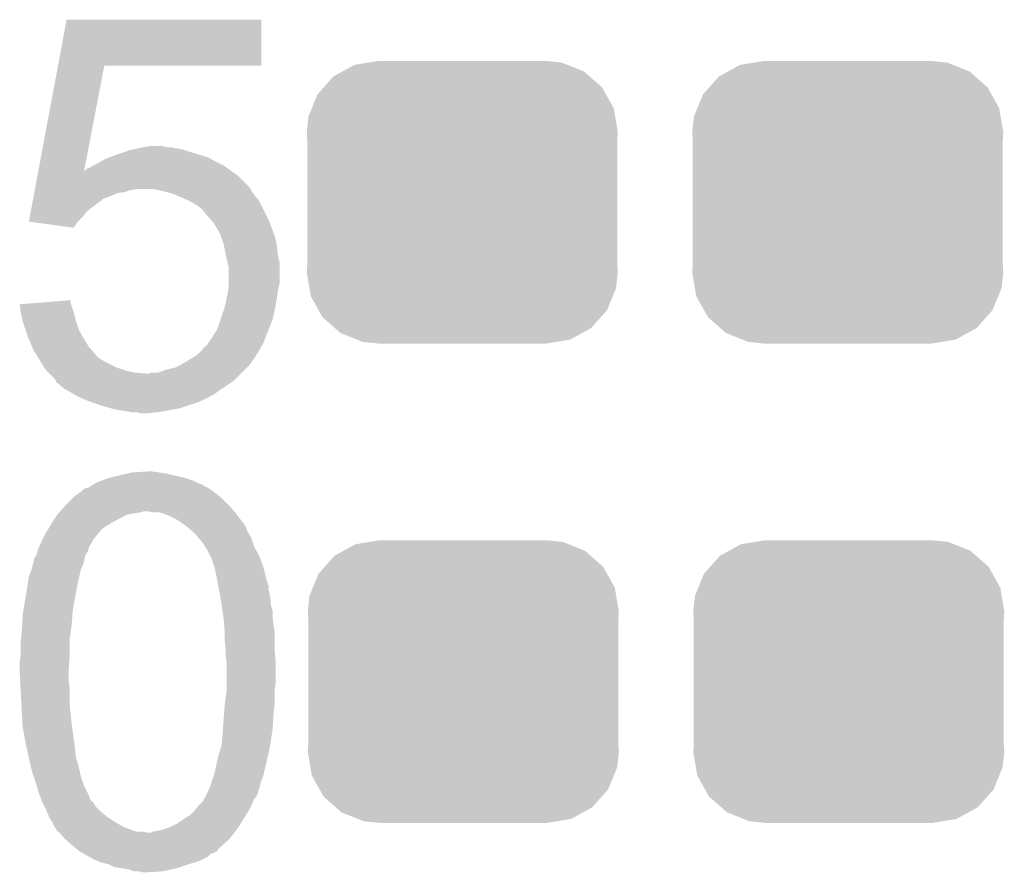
# Model space of a CAD drawing. Extents: x -4.5 to 27.4, y -3.9 to 53.4.
# Tile 36 of 47: x 10.2 to 12.7, y 25 to 27.1. Entities that reach past the tile are written whole.
import ezdxf

# ---------------------------------------------------------------- set-up
doc = ezdxf.new("R2010")
doc.units = 0
doc.layers.get('0').update_dxf_attribs({"linetype": 'CONTINUOUS'})
doc.layers.add('CAN_LIN_SBC_CLICK_V101_GTO', color=14, linetype='CONTINUOUS')
doc.layers.add('CAN_LIN_SBC_CLICK_V101_GTS', color=12, linetype='CONTINUOUS')

# ---------------------------------------------------------------- blocks, each defined once
blk = doc.blocks.new('CUSTOM_75')
for points in [[(-0.268438, 0.342124), (-0.233628, 0.347838), (0.2622, 0.342124), (0.247972, 0.347838)], [(-0.233628, 0.347838), (-0.20955, 0.35179), (0.247972, 0.347838), (0.20955, 0.35179)], [(-0.320744, 0.31339), (-0.298526, 0.325596), (0.317222, 0.31339), (0.30335, 0.325596)], [(-0.298526, 0.325596), (-0.268438, 0.342124), (0.30335, 0.325596), (0.2622, 0.342124)], [(-0.34504, 0.286174), (-0.320744, 0.31339), (0.348152, 0.286174), (0.317222, 0.31339)], [(-0.360486, 0.26887), (-0.34504, 0.286174), (0.357822, 0.26887), (0.348152, 0.286174)], [(-0.37475, 0.234078), (-0.360486, 0.26887), (0.377262, 0.234078), (0.357822, 0.26887)], [(-0.383124, 0.213652), (-0.37475, 0.234078), (0.380766, 0.213652), (0.377262, 0.234078)], [(-0.38735, 0.17526), (-0.383124, 0.213652), (0.38735, 0.17526), (0.380766, 0.213652)], [(-0.38608, 0.154124), (-0.38735, 0.17526), (0.38608, 0.154124), (0.38735, 0.17526)], [(-0.38608, -0.154124), (-0.38608, 0.154124), (0.38608, -0.154124), (0.38608, 0.154124)], [(-0.38735, -0.17526), (-0.38608, -0.154124), (0.38735, -0.17526), (0.38608, -0.154124)], [(-0.380764, -0.213652), (-0.38735, -0.17526), (0.383124, -0.213652), (0.38735, -0.17526)], [(-0.377262, -0.234078), (-0.380764, -0.213652), (0.374748, -0.234078), (0.383124, -0.213652)], [(-0.35782, -0.26887), (-0.377262, -0.234078), (0.360486, -0.26887), (0.374748, -0.234078)], [(-0.348152, -0.286174), (-0.35782, -0.26887), (0.345038, -0.286174), (0.360486, -0.26887)], [(-0.31722, -0.31339), (-0.348152, -0.286174), (0.320744, -0.31339), (0.345038, -0.286174)], [(-0.30335, -0.325596), (-0.31722, -0.31339), (0.298524, -0.325596), (0.320744, -0.31339)], [(-0.262198, -0.342124), (-0.30335, -0.325596), (0.268438, -0.342124), (0.298524, -0.325596)], [(-0.247972, -0.347838), (-0.262198, -0.342124), (0.233626, -0.347838), (0.268438, -0.342124)], [(-0.20955, -0.35179), (-0.247972, -0.347838), (0.20955, -0.35179), (0.233626, -0.347838)]]:
    blk.add_solid(points)

msp = doc.modelspace()

# ---------------------------------------------------------------- linework, layer by layer
at = {"layer": 'CAN_LIN_SBC_CLICK_V101_GTO'}
for points in [[(10.321534, 26.95956), (10.342892, 27.073838), (10.827998, 26.95956), (10.82802, 27.073838)], [(10.342892, 27.073838), (10.342898, 27.07386), (10.82802, 27.073838), (10.342898, 27.07386)], [(10.272636, 26.697946), (10.32153, 26.959542), (10.386554, 26.697946), (10.436856, 26.959542)], [(10.32153, 26.959542), (10.321534, 26.95956), (10.436856, 26.959542), (10.827998, 26.95956)], [(10.522376, 26.75382), (10.53338, 26.75636), (10.61466, 26.75382), (10.601962, 26.75636)], [(10.53338, 26.75636), (10.551162, 26.7589), (10.591802, 26.75636), (10.581642, 26.7589)], [(10.441942, 26.72842), (10.448926, 26.73096), (10.700388, 26.72842), (10.695942, 26.73096)], [(10.448926, 26.73096), (10.462894, 26.73604), (10.695942, 26.73096), (10.67816, 26.73604)], [(10.462894, 26.73604), (10.46988, 26.73858), (10.67816, 26.73604), (10.669906, 26.73858)], [(10.46988, 26.73858), (10.492744, 26.7462), (10.669906, 26.73858), (10.64514, 26.7462)], [(10.492744, 26.7462), (10.50036, 26.748738), (10.64514, 26.7462), (10.637526, 26.748738)], [(10.50036, 26.748738), (10.511362, 26.751278), (10.637526, 26.748738), (10.629902, 26.751278)], [(10.511362, 26.751278), (10.522376, 26.75382), (10.629902, 26.751278), (10.61466, 26.75382)], [(10.401304, 26.705562), (10.408918, 26.710638), (10.741148, 26.705562), (10.73404, 26.710638)], [(10.408918, 26.710638), (10.408922, 26.71064), (10.73404, 26.710638), (10.734038, 26.71064)], [(10.408922, 26.71064), (10.41908, 26.71572), (10.734038, 26.71064), (10.72388, 26.71572)], [(10.41908, 26.71572), (10.428224, 26.7208), (10.72388, 26.71572), (10.71372, 26.7208)], [(10.428224, 26.7208), (10.441942, 26.72842), (10.71372, 26.7208), (10.700388, 26.72842)], [(10.264564, 26.654756), (10.270262, 26.685238), (10.800082, 26.654756), (10.769602, 26.685238)], [(10.270262, 26.685238), (10.272202, 26.695624), (10.769602, 26.685238), (10.755062, 26.695624)], [(10.272202, 26.695624), (10.272632, 26.697918), (10.3861, 26.695624), (10.38606, 26.697918)], [(10.272632, 26.697918), (10.272636, 26.697946), (10.387452, 26.697918), (10.388606, 26.697946)], [(10.386546, 26.697896), (10.38606, 26.697918), (10.386546, 26.697896), (10.387452, 26.697918)], [(10.3861, 26.695624), (10.386546, 26.697896), (10.755062, 26.695624), (10.75188, 26.697896)], [(10.386546, 26.697896), (10.386554, 26.697946), (10.75188, 26.697896), (10.75181, 26.697946)], [(10.388606, 26.697946), (10.393684, 26.70302), (10.75181, 26.697946), (10.744706, 26.70302)], [(10.393684, 26.70302), (10.401304, 26.705562), (10.744706, 26.70302), (10.741148, 26.705562)], [(10.25934, 26.626804), (10.260768, 26.63444), (10.43178, 26.626804), (10.4521, 26.63444)], [(10.260768, 26.63444), (10.262192, 26.642058), (10.4521, 26.63444), (10.469878, 26.642058)], [(10.262192, 26.642058), (10.262666, 26.6446), (10.469878, 26.642058), (10.487658, 26.6446)], [(10.262666, 26.6446), (10.263616, 26.649678), (10.487658, 26.6446), (10.502898, 26.649678)], [(10.263616, 26.649678), (10.26409, 26.65222), (10.502898, 26.649678), (10.518138, 26.65222)], [(10.26409, 26.65222), (10.264564, 26.654756), (10.801352, 26.65222), (10.800082, 26.654756)], [(10.57148, 26.64968), (10.556238, 26.65222), (10.802622, 26.64968), (10.801352, 26.65222)], [(10.5918, 26.6446), (10.57148, 26.64968), (10.805162, 26.6446), (10.802622, 26.64968)], [(10.601958, 26.64206), (10.5918, 26.6446), (10.807068, 26.64206), (10.805162, 26.6446)], [(10.62101, 26.63444), (10.601958, 26.64206), (10.81278, 26.63444), (10.807068, 26.64206)], [(10.62736, 26.6319), (10.62101, 26.63444), (10.814814, 26.6319), (10.81278, 26.63444)], [(10.255546, 26.6065), (10.258394, 26.621738), (10.40638, 26.6065), (10.4267, 26.621738)], [(10.258394, 26.621738), (10.258868, 26.624274), (10.4267, 26.621738), (10.431766, 26.624274)], [(10.258868, 26.624274), (10.25934, 26.626804), (10.431766, 26.624274), (10.43178, 26.626804)], [(10.650218, 26.62174), (10.62736, 26.6319), (10.822942, 26.62174), (10.814814, 26.6319)], [(10.650222, 26.621738), (10.650218, 26.62174), (10.822942, 26.621738), (10.822942, 26.62174)], [(10.667998, 26.611582), (10.650222, 26.621738), (10.82802, 26.611582), (10.822942, 26.621738)], [(10.680698, 26.601422), (10.667998, 26.611582), (10.8331, 26.601422), (10.82802, 26.611582)], [(10.251272, 26.58364), (10.253646, 26.596338), (10.38352, 26.58364), (10.393678, 26.596338)], [(10.253646, 26.596338), (10.255546, 26.6065), (10.393678, 26.596338), (10.40638, 26.6065)], [(10.685776, 26.593808), (10.680698, 26.601422), (10.836908, 26.593808), (10.8331, 26.601422)], [(10.688298, 26.5938), (10.685776, 26.593808), (10.836912, 26.5938), (10.836908, 26.593808)], [(10.68832, 26.591266), (10.688298, 26.5938), (10.838178, 26.591266), (10.836912, 26.5938)], [(10.70187, 26.57602), (10.68832, 26.591266), (10.8458, 26.57602), (10.838178, 26.591266)], [(10.248904, 26.570962), (10.251272, 26.58364), (10.370842, 26.570962), (10.38352, 26.58364)], [(10.249066, 26.57094), (10.248904, 26.570962), (10.37082, 26.57094), (10.370842, 26.570962)], [(10.360648, 26.555702), (10.249066, 26.57094), (10.360648, 26.555702), (10.37082, 26.57094)], [(10.708638, 26.568402), (10.70187, 26.57602), (10.848658, 26.568402), (10.8458, 26.57602)], [(10.72388, 26.543002), (10.708638, 26.568402), (10.858182, 26.543002), (10.848658, 26.568402)], [(10.726652, 26.535378), (10.72388, 26.543002), (10.86104, 26.535378), (10.858182, 26.543002)], [(10.734038, 26.51506), (10.726652, 26.535378), (10.86612, 26.51506), (10.86104, 26.535378)], [(10.73404, 26.515058), (10.734038, 26.51506), (10.86612, 26.515058), (10.86612, 26.51506)], [(10.73912, 26.48966), (10.73404, 26.515058), (10.86866, 26.48966), (10.86612, 26.515058)], [(10.7442, 26.4668), (10.73912, 26.48966), (10.87374, 26.4668), (10.86866, 26.48966)], [(10.744202, 26.466798), (10.7442, 26.4668), (10.87374, 26.466798), (10.87374, 26.4668)], [(10.74674, 26.456642), (10.744202, 26.466798), (10.87374, 26.456642), (10.87374, 26.466798)], [(10.74674, 26.418538), (10.74674, 26.456642), (10.87374, 26.418538), (10.87374, 26.456642)], [(10.74674, 26.410922), (10.74674, 26.418538), (10.871834, 26.410922), (10.87374, 26.418538)], [(10.740934, 26.3779), (10.7442, 26.39314), (10.86612, 26.3779), (10.868296, 26.39314)], [(10.7442, 26.39314), (10.744562, 26.39568), (10.868296, 26.39314), (10.86866, 26.39568)], [(10.744562, 26.39568), (10.746376, 26.40838), (10.86866, 26.39568), (10.8712, 26.40838)], [(10.746376, 26.40838), (10.74674, 26.410922), (10.8712, 26.40838), (10.871834, 26.410922)], [(10.226042, 26.365178), (10.258046, 26.367738), (10.353896, 26.365178), (10.353042, 26.367738)], [(10.22858, 26.34488), (10.226042, 26.365178), (10.360658, 26.34488), (10.353896, 26.365178)], [(10.258046, 26.367738), (10.35304, 26.375336), (10.353042, 26.367738), (10.35304, 26.375336)], [(10.737668, 26.36266), (10.740934, 26.3779), (10.86358, 26.36266), (10.86612, 26.3779)], [(10.233096, 26.324562), (10.22858, 26.34488), (10.36574, 26.324562), (10.360658, 26.34488)], [(10.726418, 26.327098), (10.73658, 26.357582), (10.855958, 26.327098), (10.86249, 26.357582)], [(10.73658, 26.357582), (10.737668, 26.36266), (10.86249, 26.357582), (10.86358, 26.36266)], [(10.23366, 26.322022), (10.233096, 26.324562), (10.366588, 26.322022), (10.36574, 26.324562)], [(10.240436, 26.301698), (10.23366, 26.322022), (10.37336, 26.301698), (10.366588, 26.322022)], [(10.7188, 26.30424), (10.726418, 26.327098), (10.846814, 26.30424), (10.855958, 26.327098)], [(10.24636, 26.28392), (10.240436, 26.301698), (10.383238, 26.28392), (10.37336, 26.301698)], [(10.709274, 26.289), (10.7188, 26.30424), (10.84072, 26.289), (10.846814, 26.30424)], [(10.248538, 26.27884), (10.24636, 26.28392), (10.38606, 26.27884), (10.383238, 26.28392)], [(10.257248, 26.258518), (10.248538, 26.27884), (10.39876, 26.258518), (10.38606, 26.27884)], [(10.693402, 26.263606), (10.695938, 26.268678), (10.8302, 26.263606), (10.8331, 26.268678)], [(10.695938, 26.268678), (10.695942, 26.268682), (10.8331, 26.268678), (10.8331, 26.268682)], [(10.695942, 26.268682), (10.7061, 26.28392), (10.8331, 26.268682), (10.838814, 26.28392)], [(10.7061, 26.28392), (10.709274, 26.289), (10.838814, 26.28392), (10.84072, 26.289)], [(10.2616, 26.24836), (10.257248, 26.258518), (10.40765, 26.24836), (10.39876, 26.258518)], [(10.268376, 26.2382), (10.2616, 26.24836), (10.416538, 26.2382), (10.40765, 26.24836)], [(10.66292, 26.23566), (10.675622, 26.245822), (10.813414, 26.23566), (10.819764, 26.245822)], [(10.675622, 26.245822), (10.679686, 26.2509), (10.819764, 26.245822), (10.82294, 26.2509)], [(10.679686, 26.2509), (10.685788, 26.25852), (10.82294, 26.2509), (10.827294, 26.25852)], [(10.685788, 26.25852), (10.68832, 26.258542), (10.827294, 26.25852), (10.827306, 26.258542)], [(10.68832, 26.258542), (10.688334, 26.261066), (10.827306, 26.258542), (10.828748, 26.261066)], [(10.688334, 26.261066), (10.693402, 26.263606), (10.828748, 26.261066), (10.8302, 26.263606)], [(10.271762, 26.23312), (10.268376, 26.2382), (10.42162, 26.23312), (10.416538, 26.2382)], [(10.273288, 26.230578), (10.271762, 26.23312), (10.424162, 26.230578), (10.42162, 26.23312)], [(10.277858, 26.22296), (10.273288, 26.230578), (10.43686, 26.22296), (10.424162, 26.230578)], [(10.286998, 26.207722), (10.277858, 26.22296), (10.467338, 26.207722), (10.43686, 26.22296)], [(10.6238, 26.212798), (10.63752, 26.22042), (10.797538, 26.212798), (10.80298, 26.22042)], [(10.63752, 26.22042), (10.654456, 26.230582), (10.80298, 26.22042), (10.81024, 26.230582)], [(10.654456, 26.230582), (10.66292, 26.23566), (10.81024, 26.230582), (10.813414, 26.23566)], [(10.287, 26.20772), (10.286998, 26.207722), (10.467342, 26.20772), (10.467338, 26.207722)], [(10.292718, 26.2001), (10.287, 26.20772), (10.490202, 26.2001), (10.467342, 26.20772)], [(10.29462, 26.197562), (10.292718, 26.2001), (10.501624, 26.197562), (10.490202, 26.2001)], [(10.297162, 26.19502), (10.29462, 26.197562), (10.513062, 26.19502), (10.501624, 26.197562)], [(10.299702, 26.19248), (10.297162, 26.19502), (10.540998, 26.19248), (10.513062, 26.19502)], [(10.314936, 26.177242), (10.299702, 26.19248), (10.761982, 26.177242), (10.77722, 26.19248)], [(10.540998, 26.19248), (10.548624, 26.192482), (10.77722, 26.19248), (10.777222, 26.192482)], [(10.548624, 26.192482), (10.553704, 26.19502), (10.777222, 26.192482), (10.77976, 26.19502)], [(10.553704, 26.19502), (10.571484, 26.195022), (10.77976, 26.19502), (10.779762, 26.195022)], [(10.571484, 26.195022), (10.591802, 26.20264), (10.779762, 26.195022), (10.78738, 26.20264)], [(10.591802, 26.20264), (10.614662, 26.20772), (10.78738, 26.20264), (10.79246, 26.20772)], [(10.614662, 26.20772), (10.6238, 26.212798), (10.79246, 26.20772), (10.797538, 26.212798)], [(10.315786, 26.1747), (10.314936, 26.177242), (10.75944, 26.1747), (10.761982, 26.177242)], [(10.317476, 26.169636), (10.315786, 26.1747), (10.751844, 26.169636), (10.75944, 26.1747)], [(10.320014, 26.16962), (10.317476, 26.169636), (10.75182, 26.16962), (10.751844, 26.169636)], [(10.322562, 26.167078), (10.320014, 26.16962), (10.748006, 26.167078), (10.75182, 26.16962)], [(10.337802, 26.15438), (10.322562, 26.167078), (10.72896, 26.15438), (10.748006, 26.167078)], [(10.360028, 26.141678), (10.337802, 26.15438), (10.71118, 26.141678), (10.72896, 26.15438)], [(10.373358, 26.13406), (10.360028, 26.141678), (10.697844, 26.13406), (10.71118, 26.141678)], [(10.379286, 26.13152), (10.373358, 26.13406), (10.693398, 26.13152), (10.697844, 26.13406)], [(10.391142, 26.12644), (10.379286, 26.13152), (10.681968, 26.12644), (10.693398, 26.13152)], [(10.405366, 26.12136), (10.391142, 26.12644), (10.67054, 26.12136), (10.681968, 26.12644)], [(10.4267, 26.11374), (10.405366, 26.12136), (10.64768, 26.11374), (10.67054, 26.12136)], [(10.45337, 26.10612), (10.4267, 26.11374), (10.62482, 26.10612), (10.64768, 26.11374)], [(10.462258, 26.10358), (10.45337, 26.10612), (10.61085, 26.10358), (10.62482, 26.10612)], [(10.49274, 26.0985), (10.462258, 26.10358), (10.58291, 26.0985), (10.61085, 26.10358)], [(10.505438, 26.09596), (10.49274, 26.0985), (10.568942, 26.09596), (10.58291, 26.0985)], [(10.528298, 26.09342), (10.518138, 26.09596), (10.541002, 26.09342), (10.568942, 26.09596)], [(10.494432, 25.94356), (10.50544, 25.9461), (10.5918, 25.94356), (10.57402, 25.9461)], [(10.50544, 25.9461), (10.543538, 25.94864), (10.57402, 25.9461), (10.55624, 25.94864)], [(10.41654, 25.9207), (10.42924, 25.92578), (10.669272, 25.9207), (10.657838, 25.92578)], [(10.42924, 25.92578), (10.441942, 25.93086), (10.657838, 25.92578), (10.642596, 25.93086)], [(10.441942, 25.93086), (10.452092, 25.933398), (10.642596, 25.93086), (10.63498, 25.933398)], [(10.452092, 25.933398), (10.47242, 25.93848), (10.63498, 25.933398), (10.61212, 25.93848)], [(10.47242, 25.93848), (10.494432, 25.94356), (10.61212, 25.93848), (10.5918, 25.94356)], [(10.373364, 25.895302), (10.37844, 25.897842), (10.713084, 25.895302), (10.709908, 25.897842)], [(10.37844, 25.897842), (10.38352, 25.90292), (10.709908, 25.897842), (10.70356, 25.90292)], [(10.38352, 25.90292), (10.386066, 25.905462), (10.70356, 25.90292), (10.699326, 25.905462)], [(10.386066, 25.905462), (10.396222, 25.908002), (10.699326, 25.905462), (10.695092, 25.908002)], [(10.396222, 25.908002), (10.400282, 25.91054), (10.695092, 25.908002), (10.690862, 25.91054)], [(10.400282, 25.91054), (10.40434, 25.913076), (10.690862, 25.91054), (10.683256, 25.913076)], [(10.40434, 25.913076), (10.408376, 25.915598), (10.683256, 25.913076), (10.68324, 25.915598)], [(10.408376, 25.915598), (10.40841, 25.91562), (10.68324, 25.915598), (10.680704, 25.91562)], [(10.40841, 25.91562), (10.41654, 25.9207), (10.680704, 25.91562), (10.669272, 25.9207)], [(10.34288, 25.86736), (10.355584, 25.880062), (10.7442, 25.86736), (10.731498, 25.880062)], [(10.355584, 25.880062), (10.365746, 25.89022), (10.731498, 25.880062), (10.71931, 25.89022)], [(10.365746, 25.89022), (10.368286, 25.890226), (10.71931, 25.89022), (10.719302, 25.890226)], [(10.368286, 25.890226), (10.37082, 25.89276), (10.719302, 25.890226), (10.71626, 25.89276)], [(10.37082, 25.89276), (10.373364, 25.895302), (10.71626, 25.89276), (10.713084, 25.895302)], [(10.324592, 25.847042), (10.326878, 25.84958), (10.528302, 25.847042), (10.535924, 25.84958)], [(10.326878, 25.84958), (10.338308, 25.86228), (10.760168, 25.84958), (10.74928, 25.86228)], [(10.338308, 25.86228), (10.34288, 25.86736), (10.74928, 25.86228), (10.7442, 25.86736)], [(10.558782, 25.84704), (10.543538, 25.84958), (10.762346, 25.84704), (10.760168, 25.84958)], [(10.305472, 25.8191), (10.313554, 25.8318), (10.4521, 25.8191), (10.47496, 25.8318)], [(10.313554, 25.8318), (10.32002, 25.84196), (10.47496, 25.8318), (10.495284, 25.84196)], [(10.32002, 25.84196), (10.320022, 25.841962), (10.495284, 25.84196), (10.495296, 25.841962)], [(10.320022, 25.841962), (10.322306, 25.8445), (10.495296, 25.841962), (10.51306, 25.8445)], [(10.322306, 25.8445), (10.324592, 25.847042), (10.51306, 25.8445), (10.528302, 25.847042)], [(10.574022, 25.847038), (10.558782, 25.84704), (10.762348, 25.847038), (10.762346, 25.84704)], [(10.581632, 25.844502), (10.574022, 25.847038), (10.76452, 25.844502), (10.762348, 25.847038)], [(10.58926, 25.84196), (10.581632, 25.844502), (10.766428, 25.84196), (10.76452, 25.844502)], [(10.601962, 25.83688), (10.58926, 25.84196), (10.770238, 25.83688), (10.766428, 25.84196)], [(10.624822, 25.82418), (10.601962, 25.83688), (10.779762, 25.82418), (10.770238, 25.83688)], [(10.62821, 25.82164), (10.624822, 25.82418), (10.7823, 25.82164), (10.779762, 25.82418)], [(10.287, 25.78862), (10.296144, 25.803862), (10.417048, 25.78862), (10.429242, 25.803862)], [(10.296144, 25.803862), (10.300716, 25.811482), (10.429242, 25.803862), (10.439402, 25.811482)], [(10.300716, 25.811482), (10.30224, 25.81402), (10.439402, 25.811482), (10.443632, 25.81402)], [(10.30224, 25.81402), (10.305472, 25.8191), (10.443632, 25.81402), (10.4521, 25.8191)], [(10.638368, 25.81402), (10.62821, 25.82164), (10.78738, 25.81402), (10.7823, 25.82164)], [(10.64514, 25.80894), (10.638368, 25.81402), (10.789412, 25.80894), (10.78738, 25.81402)], [(10.654034, 25.801318), (10.64514, 25.80894), (10.79246, 25.801318), (10.789412, 25.80894)], [(10.662922, 25.793698), (10.654034, 25.801318), (10.796816, 25.793698), (10.79246, 25.801318)], [(10.277968, 25.768302), (10.282484, 25.77846), (10.40384, 25.768302), (10.40892, 25.77846)], [(10.282484, 25.77846), (10.287, 25.78862), (10.40892, 25.77846), (10.417048, 25.78862)], [(10.67105, 25.783538), (10.662922, 25.793698), (10.80262, 25.783538), (10.796816, 25.793698)], [(10.67308, 25.781), (10.67105, 25.783538), (10.803466, 25.781), (10.80262, 25.783538)], [(10.678162, 25.775916), (10.67308, 25.781), (10.805162, 25.775916), (10.803466, 25.781)], [(10.680714, 25.77084), (10.678162, 25.775916), (10.806854, 25.77084), (10.805162, 25.775916)], [(10.269218, 25.74544), (10.270488, 25.750522), (10.393172, 25.74544), (10.396222, 25.750522)], [(10.270488, 25.750522), (10.27176, 25.755602), (10.396222, 25.750522), (10.39749, 25.755602)], [(10.27176, 25.755602), (10.2743, 25.760684), (10.39749, 25.755602), (10.398762, 25.760684)], [(10.2743, 25.760684), (10.27684, 25.76576), (10.398762, 25.760684), (10.402144, 25.76576)], [(10.27684, 25.76576), (10.277968, 25.768302), (10.402144, 25.76576), (10.40384, 25.768302)], [(10.68324, 25.770818), (10.680714, 25.77084), (10.80686, 25.770818), (10.806854, 25.77084)], [(10.683244, 25.768294), (10.68324, 25.770818), (10.807702, 25.768294), (10.80686, 25.770818)], [(10.688322, 25.760678), (10.683244, 25.768294), (10.81024, 25.760678), (10.807702, 25.768294)], [(10.6934, 25.753058), (10.688322, 25.760678), (10.814474, 25.753058), (10.81024, 25.760678)], [(10.70102, 25.737818), (10.6934, 25.753058), (10.82294, 25.737818), (10.814474, 25.753058)], [(10.26033, 25.722582), (10.2616, 25.727662), (10.38606, 25.722582), (10.386906, 25.727662)], [(10.2616, 25.727662), (10.261606, 25.732746), (10.386906, 25.727662), (10.387754, 25.732746)], [(10.261606, 25.732746), (10.266678, 25.737822), (10.387754, 25.732746), (10.388602, 25.737822)], [(10.266678, 25.737822), (10.26668, 25.737824), (10.388602, 25.737822), (10.388602, 25.737824)], [(10.26668, 25.737824), (10.269218, 25.74544), (10.388602, 25.737824), (10.393172, 25.74544)], [(10.70356, 25.732738), (10.70102, 25.737818), (10.824788, 25.732738), (10.82294, 25.737818)], [(10.71118, 25.709878), (10.70356, 25.732738), (10.8331, 25.709878), (10.824788, 25.732738)], [(10.248902, 25.687022), (10.255566, 25.704802), (10.37449, 25.687022), (10.378442, 25.704802)], [(10.255566, 25.704802), (10.25652, 25.707342), (10.378442, 25.704802), (10.37953, 25.707342)], [(10.25652, 25.707342), (10.26033, 25.722582), (10.37953, 25.707342), (10.38606, 25.722582)], [(10.71626, 25.68702), (10.71118, 25.709878), (10.838816, 25.68702), (10.8331, 25.709878)], [(10.244488, 25.65908), (10.248902, 25.687022), (10.36828, 25.65908), (10.37449, 25.687022)], [(10.717646, 25.679398), (10.71626, 25.68702), (10.84072, 25.679398), (10.838816, 25.68702)], [(10.71811, 25.676854), (10.717646, 25.679398), (10.840726, 25.676854), (10.84072, 25.679398)], [(10.718572, 25.674314), (10.71811, 25.676854), (10.84326, 25.674314), (10.840726, 25.676854)], [(10.24128, 25.63876), (10.244488, 25.65908), (10.364584, 25.63876), (10.36828, 25.65908)], [(10.719494, 25.669236), (10.718572, 25.674314), (10.843262, 25.669236), (10.84326, 25.674314)], [(10.720418, 25.664156), (10.719494, 25.669236), (10.8458, 25.664156), (10.843262, 25.669236)], [(10.72134, 25.65908), (10.720418, 25.664156), (10.8458, 25.65908), (10.8458, 25.664156)], [(10.722358, 25.653998), (10.72134, 25.65908), (10.8458, 25.653998), (10.8458, 25.65908)], [(10.724388, 25.64384), (10.722358, 25.653998), (10.84834, 25.64384), (10.8458, 25.653998)], [(10.235352, 25.603202), (10.24128, 25.63876), (10.35812, 25.603202), (10.364584, 25.63876)], [(10.72642, 25.63368), (10.724388, 25.64384), (10.850372, 25.63368), (10.84834, 25.64384)], [(10.726784, 25.631138), (10.72642, 25.63368), (10.85088, 25.631138), (10.850372, 25.63368)], [(10.728598, 25.618438), (10.726784, 25.631138), (10.850882, 25.618438), (10.85088, 25.631138)], [(10.23366, 25.593042), (10.235352, 25.603202), (10.357394, 25.593042), (10.35812, 25.603202)], [(10.730776, 25.603196), (10.728598, 25.618438), (10.85596, 25.603196), (10.850882, 25.618438)], [(10.733316, 25.58542), (10.730776, 25.603196), (10.85596, 25.58542), (10.85596, 25.603196)], [(10.232164, 25.56764), (10.23366, 25.593042), (10.35558, 25.56764), (10.357394, 25.593042)], [(10.73404, 25.58034), (10.733316, 25.58542), (10.856596, 25.58034), (10.85596, 25.58542)], [(10.735426, 25.5651), (10.73404, 25.58034), (10.8585, 25.5651), (10.856596, 25.58034)], [(10.23112, 25.54986), (10.232164, 25.56764), (10.35304, 25.54986), (10.35558, 25.56764)], [(10.73658, 25.552402), (10.735426, 25.5651), (10.860314, 25.552402), (10.8585, 25.5651)], [(10.22858, 25.527), (10.229144, 25.53208), (10.3505, 25.527), (10.3505, 25.53208)], [(10.229144, 25.53208), (10.23112, 25.54986), (10.3505, 25.53208), (10.35304, 25.54986)], [(10.73658, 25.547318), (10.73658, 25.552402), (10.86104, 25.547318), (10.860314, 25.552402)], [(10.73658, 25.52954), (10.73658, 25.547318), (10.86104, 25.52954), (10.86104, 25.547318)], [(10.73912, 25.506678), (10.73658, 25.52954), (10.86104, 25.506678), (10.86104, 25.52954)], [(10.22858, 25.491442), (10.22858, 25.527), (10.3505, 25.491442), (10.3505, 25.527)], [(10.73912, 25.5016), (10.73912, 25.506678), (10.86104, 25.5016), (10.86104, 25.506678)], [(10.22604, 25.476202), (10.228578, 25.491438), (10.349602, 25.476202), (10.3505, 25.491438)], [(10.228578, 25.491438), (10.22858, 25.491442), (10.3505, 25.491438), (10.3505, 25.491442)], [(10.73912, 25.4889), (10.73912, 25.5016), (10.862312, 25.4889), (10.86104, 25.5016)], [(10.740934, 25.476202), (10.73912, 25.4889), (10.86358, 25.476202), (10.862312, 25.4889)], [(10.22604, 25.44826), (10.22604, 25.476202), (10.34796, 25.44826), (10.349602, 25.476202)], [(10.74166, 25.471118), (10.740934, 25.476202), (10.86358, 25.471118), (10.86358, 25.476202)], [(10.74166, 25.420318), (10.74166, 25.471118), (10.86358, 25.420318), (10.86358, 25.471118)], [(10.22604, 25.448258), (10.22604, 25.44826), (10.34796, 25.448258), (10.34796, 25.44826)], [(10.227244, 25.425402), (10.22604, 25.448258), (10.34796, 25.425402), (10.34796, 25.448258)], [(10.228046, 25.410162), (10.227244, 25.425402), (10.3505, 25.410162), (10.34796, 25.425402)], [(10.22858, 25.4), (10.228046, 25.410162), (10.3505, 25.4), (10.3505, 25.410162)], [(10.74166, 25.40508), (10.74166, 25.420318), (10.86104, 25.40508), (10.86358, 25.420318)], [(10.230274, 25.369518), (10.22858, 25.4), (10.3505, 25.369518), (10.3505, 25.4)], [(10.736918, 25.36952), (10.741658, 25.405078), (10.86104, 25.36952), (10.86104, 25.405078)], [(10.741658, 25.405078), (10.74166, 25.40508), (10.86104, 25.405078), (10.86104, 25.40508)], [(10.23112, 25.35428), (10.230274, 25.369518), (10.352024, 25.35428), (10.3505, 25.369518)], [(10.73531, 25.3492), (10.73658, 25.36698), (10.8585, 25.3492), (10.860722, 25.36698)], [(10.73658, 25.36698), (10.736918, 25.36952), (10.860722, 25.36698), (10.86104, 25.36952)], [(10.233212, 25.31872), (10.23112, 25.35428), (10.35558, 25.31872), (10.352024, 25.35428)], [(10.732224, 25.30602), (10.73531, 25.3492), (10.85596, 25.30602), (10.8585, 25.3492)], [(10.23366, 25.3111), (10.233212, 25.31872), (10.35667, 25.3111), (10.35558, 25.31872)], [(10.24128, 25.27046), (10.23366, 25.3111), (10.362476, 25.27046), (10.35667, 25.3111)], [(10.72896, 25.267918), (10.7315, 25.29586), (10.849942, 25.267918), (10.854354, 25.29586)], [(10.7315, 25.29586), (10.732224, 25.30602), (10.854354, 25.29586), (10.85596, 25.30602)], [(10.24237, 25.26538), (10.24128, 25.27046), (10.3632, 25.26538), (10.362476, 25.27046)], [(10.248356, 25.237442), (10.24237, 25.26538), (10.36574, 25.237442), (10.3632, 25.26538)], [(10.725912, 25.25776), (10.72896, 25.267918), (10.84834, 25.25776), (10.849942, 25.267918)], [(10.2489, 25.2349), (10.248356, 25.237442), (10.366504, 25.2349), (10.36574, 25.237442)], [(10.254178, 25.212038), (10.2489, 25.2349), (10.37336, 25.212038), (10.366504, 25.2349)], [(10.715128, 25.21458), (10.72134, 25.24252), (10.83818, 25.21458), (10.844754, 25.24252)], [(10.72134, 25.24252), (10.725912, 25.25776), (10.844754, 25.24252), (10.84834, 25.25776)], [(10.256522, 25.20188), (10.254178, 25.212038), (10.375618, 25.20188), (10.37336, 25.212038)], [(10.711178, 25.1968), (10.715128, 25.21458), (10.834226, 25.1968), (10.83818, 25.21458)], [(10.260754, 25.189182), (10.256522, 25.20188), (10.37844, 25.189182), (10.375618, 25.20188)], [(10.26668, 25.1714), (10.260754, 25.189182), (10.384368, 25.1714), (10.37844, 25.189182)], [(10.70271, 25.171396), (10.709484, 25.191718), (10.82548, 25.171396), (10.833098, 25.191718)], [(10.709484, 25.191718), (10.711178, 25.1968), (10.833098, 25.191718), (10.834226, 25.1968)], [(10.268204, 25.166322), (10.26668, 25.1714), (10.38606, 25.166322), (10.384368, 25.1714)], [(10.2743, 25.146), (10.268204, 25.166322), (10.39622, 25.146), (10.38606, 25.166322)], [(10.698986, 25.161238), (10.701018, 25.166316), (10.82294, 25.161238), (10.825478, 25.166316)], [(10.701018, 25.166316), (10.70102, 25.16632), (10.825478, 25.166316), (10.825478, 25.16632)], [(10.70102, 25.16632), (10.70271, 25.171396), (10.825478, 25.16632), (10.82548, 25.171396)], [(10.2743, 25.145998), (10.2743, 25.146), (10.396222, 25.145998), (10.39622, 25.146)], [(10.280966, 25.128226), (10.2743, 25.145998), (10.40384, 25.128226), (10.396222, 25.145998)], [(10.685778, 25.1333), (10.690856, 25.143456), (10.81024, 25.1333), (10.817858, 25.143456)], [(10.690856, 25.143456), (10.69594, 25.15362), (10.817858, 25.143456), (10.820402, 25.15362)], [(10.69594, 25.15362), (10.698986, 25.161238), (10.820402, 25.15362), (10.82294, 25.161238)], [(10.28192, 25.125682), (10.280966, 25.128226), (10.408914, 25.125682), (10.40384, 25.128226)], [(10.28192, 25.12568), (10.28192, 25.125682), (10.408916, 25.12568), (10.408914, 25.125682)], [(10.286998, 25.115524), (10.28192, 25.12568), (10.413998, 25.115524), (10.408916, 25.12568)], [(10.29208, 25.10536), (10.286998, 25.115524), (10.424162, 25.10536), (10.413998, 25.115524)], [(10.666474, 25.11044), (10.670538, 25.115518), (10.80008, 25.11044), (10.802336, 25.115518)], [(10.670538, 25.115518), (10.683234, 25.128214), (10.802336, 25.115518), (10.80798, 25.128214)], [(10.683234, 25.128214), (10.68324, 25.130754), (10.80798, 25.128214), (10.809108, 25.130754)], [(10.68324, 25.130754), (10.685776, 25.133298), (10.809108, 25.130754), (10.81024, 25.133298)], [(10.685776, 25.133298), (10.685778, 25.1333), (10.81024, 25.133298), (10.81024, 25.1333)], [(10.29317, 25.102818), (10.29208, 25.10536), (10.426702, 25.102818), (10.424162, 25.10536)], [(10.298614, 25.09012), (10.29317, 25.102818), (10.44194, 25.09012), (10.426702, 25.102818)], [(10.2997, 25.087582), (10.298614, 25.09012), (10.445748, 25.087582), (10.44194, 25.09012)], [(10.63752, 25.085042), (10.650218, 25.092658), (10.78484, 25.085042), (10.78941, 25.092658)], [(10.650218, 25.092658), (10.66038, 25.10282), (10.78941, 25.092658), (10.795508, 25.10282)], [(10.66038, 25.10282), (10.666474, 25.11044), (10.795508, 25.10282), (10.80008, 25.11044)], [(10.30732, 25.07488), (10.2997, 25.087582), (10.4648, 25.07488), (10.445748, 25.087582)], [(10.30732, 25.074878), (10.30732, 25.07488), (10.464804, 25.074878), (10.4648, 25.07488)], [(10.3124, 25.064722), (10.30732, 25.074878), (10.483084, 25.064722), (10.464804, 25.074878)], [(10.314094, 25.06218), (10.3124, 25.064722), (10.487658, 25.06218), (10.483084, 25.064722)], [(10.5918, 25.059638), (10.61466, 25.0698), (10.768674, 25.059638), (10.77514, 25.0698)], [(10.61466, 25.0698), (10.637516, 25.08504), (10.77514, 25.0698), (10.78484, 25.08504)], [(10.637516, 25.08504), (10.63752, 25.085042), (10.78484, 25.08504), (10.78484, 25.085042)], [(10.317478, 25.057102), (10.314094, 25.06218), (10.501626, 25.057102), (10.487658, 25.06218)], [(10.320014, 25.052034), (10.317478, 25.057102), (10.515566, 25.052034), (10.501626, 25.057102)], [(10.32219, 25.052022), (10.320014, 25.052034), (10.515598, 25.052022), (10.515566, 25.052034)], [(10.322552, 25.05202), (10.32219, 25.052022), (10.528298, 25.05202), (10.515598, 25.052022)], [(10.32473, 25.04948), (10.322552, 25.05202), (10.543538, 25.04948), (10.528298, 25.05202)], [(10.337798, 25.03424), (10.32473, 25.04948), (10.748772, 25.03424), (10.760964, 25.04948)], [(10.553696, 25.04948), (10.558778, 25.052018), (10.760964, 25.04948), (10.762994, 25.052018)], [(10.558778, 25.052018), (10.57402, 25.05456), (10.762994, 25.052018), (10.765028, 25.05456)], [(10.57402, 25.05456), (10.582912, 25.0571), (10.765028, 25.05456), (10.76706, 25.0571)], [(10.582912, 25.0571), (10.5918, 25.059638), (10.76706, 25.0571), (10.768674, 25.059638)], [(10.340762, 25.0317), (10.337798, 25.03424), (10.74674, 25.0317), (10.748772, 25.03424)], [(10.367434, 25.00884), (10.340762, 25.0317), (10.721334, 25.00884), (10.74674, 25.0317)], [(10.36746, 25.008818), (10.367434, 25.00884), (10.7188, 25.008818), (10.721334, 25.00884)], [(10.37336, 25.00376), (10.36746, 25.008818), (10.718786, 25.00376), (10.7188, 25.008818)], [(10.373372, 25.003754), (10.37336, 25.00376), (10.718786, 25.003754), (10.718786, 25.00376)], [(10.38225, 24.99868), (10.373372, 25.003754), (10.708638, 24.99868), (10.718786, 25.003754)], [(10.386702, 24.996136), (10.38225, 24.99868), (10.701018, 24.996136), (10.708638, 24.99868)], [(10.400032, 24.988518), (10.386702, 24.996136), (10.693396, 24.988518), (10.701018, 24.996136)], [(10.408918, 24.98344), (10.400032, 24.988518), (10.68324, 24.98344), (10.693396, 24.988518)], [(10.42078, 24.978358), (10.408918, 24.98344), (10.673078, 24.978358), (10.68324, 24.98344)], [(10.426698, 24.975822), (10.42078, 24.978358), (10.664622, 24.975822), (10.673078, 24.978358)], [(10.447018, 24.970742), (10.426698, 24.975822), (10.647686, 24.970742), (10.664622, 24.975822)], [(10.447022, 24.97074), (10.447018, 24.970742), (10.64768, 24.97074), (10.647686, 24.970742)], [(10.462258, 24.963122), (10.447022, 24.97074), (10.624824, 24.963122), (10.64768, 24.97074)], [(10.48004, 24.96058), (10.462258, 24.963122), (10.617198, 24.96058), (10.624824, 24.963122)], [(10.49528, 24.95804), (10.48004, 24.96058), (10.605344, 24.95804), (10.617198, 24.96058)], [(10.510518, 24.952962), (10.49528, 24.95804), (10.581648, 24.952962), (10.605344, 24.95804)], [(10.520678, 24.95296), (10.510518, 24.952962), (10.58164, 24.95296), (10.581648, 24.952962)], [(10.530838, 24.95042), (10.520678, 24.95296), (10.543542, 24.95042), (10.58164, 24.95296)]]:
    msp.add_solid(points, dxfattribs=at)

# ---------------------------------------------------------------- block references
at = {"layer": 'CAN_LIN_SBC_CLICK_V101_GTS'}
for p in [(11.3284, 26.6192), (12.28852, 26.6192), (11.33094, 25.4254), (12.29106, 25.4254)]:
    msp.add_blockref('CUSTOM_75', p, dxfattribs=at)

doc.saveas('drawing.dxf')
